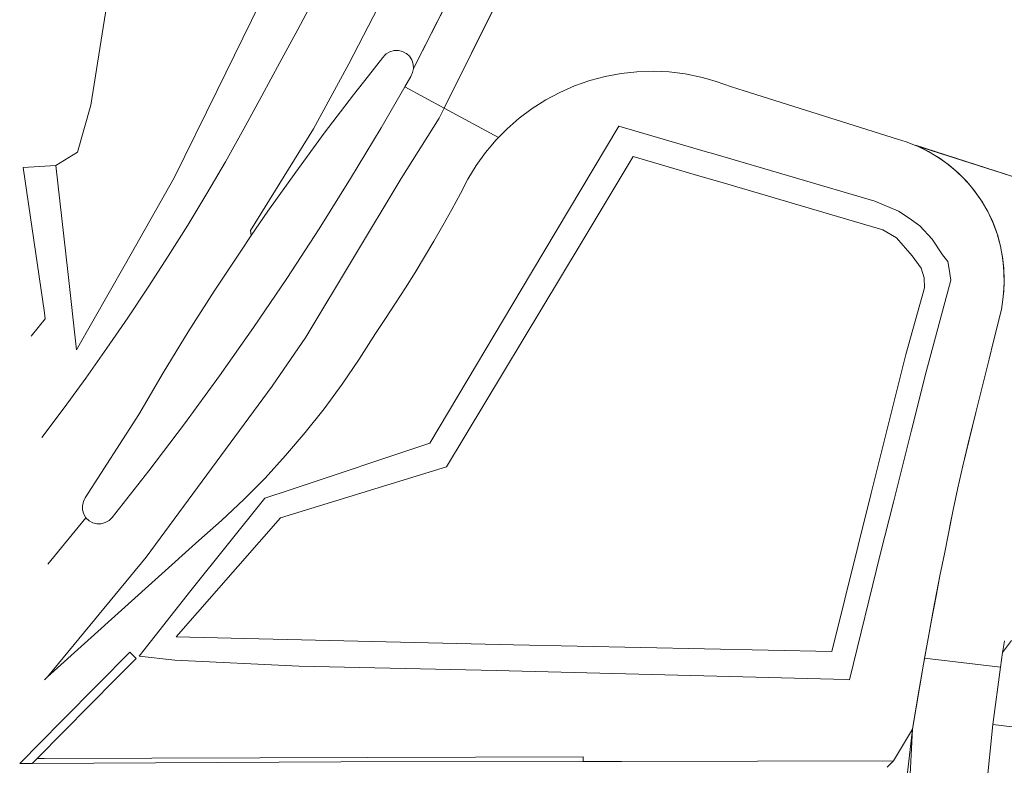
# Model space of a CAD drawing. Extents: x 140829 to 145054, y 448512 to 451778.
# Tile 2 of 152: x 141039 to 141099, y 449371 to 449416. Entities that reach past the tile are written whole.
import ezdxf

# ---------------------------------------------------------------- set-up
doc = ezdxf.new("R2010")
doc.units = 0
doc.header["$MEASUREMENT"] = 0
for name, color, linetype in [('geometrie2d', 7, 'Continuous'), ('geometrie2dBegroeidTerreindeel', 7, 'Continuous'), ('geometrie2dOnbegroeidTerreindeel', 7, 'Continuous'), ('geometrie2dOndersteunendWegdeel', 7, 'Continuous'), ('geometrie2dTunneldeel', 7, 'Continuous'), ('geometrie2dWegdeel', 7, 'Continuous')]:
    doc.layers.add(name, color=color, linetype=linetype)

msp = doc.modelspace()

# ---------------------------------------------------------------- linework, layer by layer
at = {"layer": 'geometrie2d', "linetype": 'Continuous', "lineweight": 0}
for p, q in [((141106.57, 449404.327), (141093.223, 449408.63)), ((141093.223, 449408.63), (141093.637, 449408.442)), ((141093.637, 449408.442), (141093.223, 449408.63)), ((141093.223, 449408.63), (141106.57, 449404.327)), ((141106.57, 449404.327), (141093.223, 449408.63)), ((141093.223, 449408.63), (141093.637, 449408.442)), ((141093.637, 449408.442), (141094.182, 449408.154)), ((141094.182, 449408.154), (141093.637, 449408.442)), ((141093.637, 449408.442), (141094.182, 449408.154)), ((141094.182, 449408.154), (141094.705, 449407.83)), ((141094.705, 449407.83), (141094.182, 449408.154)), ((141094.182, 449408.154), (141094.705, 449407.83)), ((141094.705, 449407.83), (141095.204, 449407.469)), ((141095.204, 449407.469), (141094.705, 449407.83)), ((141094.705, 449407.83), (141095.204, 449407.469)), ((141095.204, 449407.469), (141095.676, 449407.074)), ((141095.676, 449407.074), (141095.204, 449407.469)), ((141095.204, 449407.469), (141095.676, 449407.074)), ((141095.676, 449407.074), (141096.12, 449406.649)), ((141096.12, 449406.649), (141095.676, 449407.074)), ((141095.676, 449407.074), (141096.12, 449406.649)), ((141096.12, 449406.649), (141096.533, 449406.192)), ((141096.533, 449406.192), (141096.12, 449406.649)), ((141096.12, 449406.649), (141096.533, 449406.192)), ((141096.533, 449406.192), (141096.913, 449405.708)), ((141096.913, 449405.708), (141096.533, 449406.192)), ((141096.533, 449406.192), (141096.913, 449405.708)), ((141096.913, 449405.708), (141097.259, 449405.199)), ((141097.259, 449405.199), (141096.913, 449405.708)), ((141096.913, 449405.708), (141097.259, 449405.199)), ((141097.259, 449405.199), (141097.568, 449404.667)), ((141097.568, 449404.667), (141097.259, 449405.199)), ((141097.259, 449405.199), (141097.568, 449404.667)), ((141097.568, 449404.667), (141097.84, 449404.114)), ((141097.84, 449404.114), (141097.568, 449404.667)), ((141097.568, 449404.667), (141097.84, 449404.114)), ((141097.84, 449404.114), (141098.071, 449403.544)), ((141098.071, 449403.544), (141097.84, 449404.114)), ((141097.84, 449404.114), (141098.071, 449403.544)), ((141098.071, 449403.544), (141098.159, 449403.294)), ((141098.159, 449403.294), (141098.071, 449403.544)), ((141098.071, 449403.544), (141098.159, 449403.294)), ((141098.159, 449403.294), (141098.187, 449403.2)), ((141098.187, 449403.2), (141098.159, 449403.294)), ((141098.159, 449403.294), (141098.187, 449403.2)), ((141098.187, 449403.2), (141098.352, 449402.546)), ((141098.352, 449402.546), (141098.187, 449403.2)), ((141098.187, 449403.2), (141098.352, 449402.546)), ((141098.352, 449402.546), (141098.471, 449401.882)), ((141098.471, 449401.882), (141098.352, 449402.546)), ((141098.352, 449402.546), (141098.471, 449401.882)), ((141098.471, 449401.882), (141098.543, 449401.212)), ((141098.543, 449401.212), (141098.471, 449401.882)), ((141098.471, 449401.882), (141098.543, 449401.212)), ((141098.543, 449401.212), (141098.568, 449400.538)), ((141098.568, 449400.538), (141098.543, 449401.212)), ((141098.543, 449401.212), (141098.568, 449400.538)), ((141098.568, 449400.538), (141098.546, 449399.864)), ((141098.546, 449399.864), (141098.568, 449400.538)), ((141098.568, 449400.538), (141098.546, 449399.864)), ((141098.546, 449399.864), (141098.478, 449399.193)), ((141098.478, 449399.193), (141098.546, 449399.864)), ((141098.546, 449399.864), (141098.478, 449399.193)), ((141098.406, 449398.749), (141097.932, 449396.84)), ((141097.932, 449396.84), (141098.406, 449398.749)), ((141098.406, 449398.749), (141097.932, 449396.84)), ((141098.478, 449399.193), (141098.406, 449398.749)), ((141098.406, 449398.749), (141098.478, 449399.193)), ((141098.478, 449399.193), (141098.406, 449398.749)), ((141097.932, 449396.84), (141097.66, 449395.743)), ((141097.66, 449395.743), (141097.932, 449396.84)), ((141097.932, 449396.84), (141097.66, 449395.743)), ((141097.66, 449395.743), (141096.866, 449392.539)), ((141096.866, 449392.539), (141097.66, 449395.743)), ((141097.66, 449395.743), (141096.866, 449392.539)), ((141096.866, 449392.539), (141096.072, 449389.334)), ((141096.072, 449389.334), (141096.866, 449392.539)), ((141096.866, 449392.539), (141096.072, 449389.334)), ((141096.072, 449389.334), (141095.788, 449388.011)), ((141095.788, 449388.011), (141096.072, 449389.334)), ((141096.072, 449389.334), (141095.788, 449388.011)), ((141095.788, 449388.011), (141095.508, 449386.686)), ((141095.508, 449386.686), (141095.788, 449388.011)), ((141095.788, 449388.011), (141095.508, 449386.686)), ((141095.508, 449386.686), (141095.235, 449385.361)), ((141095.235, 449385.361), (141095.508, 449386.686)), ((141095.508, 449386.686), (141095.235, 449385.361)), ((141095.235, 449385.361), (141094.966, 449384.034)), ((141094.966, 449384.034), (141095.235, 449385.361)), ((141095.235, 449385.361), (141094.966, 449384.034)), ((141094.966, 449384.034), (141094.704, 449382.707)), ((141094.704, 449382.707), (141094.966, 449384.034)), ((141094.966, 449384.034), (141094.704, 449382.707)), ((141094.704, 449382.707), (141094.32, 449380.713)), ((141094.32, 449380.713), (141094.704, 449382.707)), ((141094.704, 449382.707), (141094.32, 449380.713)), ((141094.32, 449380.713), (141093.948, 449378.717)), ((141093.948, 449378.717), (141094.32, 449380.713)), ((141094.32, 449380.713), (141093.948, 449378.717)), ((141093.948, 449378.717), (141093.708, 449377.385)), ((141093.708, 449377.385), (141093.948, 449378.717)), ((141093.948, 449378.717), (141093.708, 449377.385)), ((141093.708, 449377.385), (141093.373, 449375.427)), ((141093.373, 449375.427), (141093.708, 449377.385)), ((141093.708, 449377.385), (141093.373, 449375.427)), ((141093.373, 449375.427), (141093.038, 449373.47)), ((141093.038, 449373.47), (141093.373, 449375.427)), ((141093.373, 449375.427), (141093.038, 449373.47)), ((141093.038, 449373.47), (141092.521, 449362.853)), ((141092.521, 449362.853), (141093.038, 449373.47)), ((141093.038, 449373.47), (141092.521, 449362.853))]:
    msp.add_line(p, q, dxfattribs=at)
at = {"layer": 'geometrie2dBegroeidTerreindeel', "linetype": 'Continuous', "lineweight": 0}
for p, q in [((141044.636, 449418.006), (141043.539, 449411.041)), ((141043.539, 449411.041), (141044.636, 449418.006)), ((141051.156, 449411.929), (141053.749, 449417.198)), ((141053.749, 449417.198), (141051.156, 449411.929)), ((141056.824, 449417.111), (141056.02, 449415.608)), ((141056.02, 449415.608), (141054.937, 449413.607)), ((141054.937, 449413.607), (141053.849, 449411.611)), ((141074.535, 449412.773), (141075.486, 449412.95)), ((141075.486, 449412.95), (141076.448, 449413.055)), ((141076.448, 449413.055), (141077.416, 449413.086)), ((141077.416, 449413.086), (141078.382, 449413.043)), ((141078.382, 449413.043), (141079.343, 449412.927)), ((141079.343, 449412.927), (141080.292, 449412.738)), ((141072.687, 449412.204), (141073.6, 449412.523)), ((141073.6, 449412.523), (141074.535, 449412.773)), ((141080.292, 449412.738), (141080.675, 449412.631)), ((141080.675, 449412.631), (141081.224, 449412.478)), ((141081.224, 449412.478), (141082.133, 449412.146)), ((141048.561, 449406.66), (141051.156, 449411.929)), ((141051.156, 449411.929), (141048.561, 449406.66)), ((141070.946, 449411.36), (141071.801, 449411.815)), ((141071.801, 449411.815), (141072.687, 449412.204)), ((141082.133, 449412.146), (141082.897, 449411.905)), ((141082.897, 449411.905), (141092.137, 449408.988)), ((141053.849, 449411.611), (141052.752, 449409.617)), ((141070.129, 449410.842), (141070.946, 449411.36)), ((141043.539, 449411.041), (141042.734, 449408.215)), ((141042.734, 449408.215), (141043.539, 449411.041)), ((141069.354, 449410.263), (141070.129, 449410.842)), ((141068.625, 449409.626), (141069.354, 449410.263)), ((141052.752, 449409.617), (141051.649, 449407.628)), ((141068.1, 449409.092), (141068.625, 449409.626)), ((141070.098, 449400.966), (141075.35, 449409.779)), ((141075.35, 449409.779), (141070.098, 449400.966)), ((141075.35, 449409.779), (141080.7, 449408.215)), ((141080.7, 449408.215), (141075.35, 449409.779)), ((141075.35, 449409.779), (141075.35, 449409.779)), ((141067.653, 449408.586), (141067.947, 449408.936)), ((141067.947, 449408.936), (141068.1, 449409.092)), ((141092.137, 449408.988), (141092.666, 449408.842)), ((141092.666, 449408.842), (141093.222, 449408.625)), ((141042.734, 449408.215), (141041.43, 449407.414)), ((141041.43, 449407.414), (141042.734, 449408.215)), ((141066.758, 449407.411), (141067.323, 449408.195)), ((141067.323, 449408.195), (141067.653, 449408.586)), ((141067.653, 449408.586), (141067.653, 449408.586)), ((141080.7, 449408.215), (141080.939, 449408.145)), ((141080.939, 449408.145), (141080.7, 449408.215)), ((141093.222, 449408.625), (141093.351, 449408.574)), ((141093.351, 449408.574), (141093.771, 449408.368)), ((141093.771, 449408.368), (141094.011, 449408.25)), ((141094.011, 449408.25), (141094.641, 449407.872)), ((141051.649, 449407.628), (141050.527, 449405.719)), ((141073.025, 449402.645), (141076.221, 449407.954)), ((141076.221, 449407.954), (141073.025, 449402.645)), ((141076.221, 449407.954), (141080.228, 449406.778)), ((141080.228, 449406.778), (141076.221, 449407.954)), ((141076.221, 449407.954), (141076.221, 449407.954)), ((141080.939, 449408.145), (141090.787, 449405.266)), ((141090.787, 449405.266), (141080.939, 449408.145)), ((141094.641, 449407.872), (141095.237, 449407.442)), ((141039.454, 449407.284), (141041.43, 449407.414)), ((141041.43, 449407.414), (141039.454, 449407.284)), ((141040.745, 449398.549), (141039.454, 449407.284)), ((141039.454, 449407.284), (141040.745, 449398.549)), ((141041.43, 449407.414), (141042.152, 449401.033)), ((141042.152, 449401.033), (141041.43, 449407.414)), ((141066.253, 449406.585), (141066.758, 449407.411)), ((141095.237, 449407.442), (141095.796, 449406.965)), ((141095.796, 449406.965), (141096.313, 449406.443)), ((141045.624, 449401.489), (141048.561, 449406.66)), ((141048.561, 449406.66), (141045.624, 449401.489)), ((141065.814, 449405.722), (141066.253, 449406.585)), ((141080.228, 449406.778), (141081.581, 449406.381)), ((141081.581, 449406.381), (141080.228, 449406.778)), ((141081.581, 449406.381), (141088.53, 449404.342)), ((141088.53, 449404.342), (141081.581, 449406.381)), ((141096.313, 449406.443), (141096.785, 449405.879)), ((141096.785, 449405.879), (141097.209, 449405.279)), ((141050.527, 449405.719), (141049.377, 449403.825)), ((141065.288, 449404.761), (141065.814, 449405.722)), ((141090.787, 449405.266), (141092.213, 449404.662)), ((141092.213, 449404.662), (141090.787, 449405.266)), ((141097.209, 449405.279), (141097.58, 449404.645)), ((141064.752, 449403.805), (141065.288, 449404.761)), ((141092.213, 449404.662), (141092.849, 449404.232)), ((141092.849, 449404.232), (141092.213, 449404.662)), ((141097.58, 449404.645), (141097.898, 449403.982)), ((141088.53, 449404.342), (141091.251, 449403.54)), ((141091.251, 449403.54), (141088.53, 449404.342)), ((141092.849, 449404.232), (141093.486, 449403.778)), ((141093.486, 449403.778), (141092.849, 449404.232)), ((141049.377, 449403.825), (141048.2, 449401.947)), ((141064.204, 449402.855), (141064.752, 449403.805)), ((141091.251, 449403.54), (141092.092, 449403.061)), ((141092.092, 449403.061), (141091.251, 449403.54)), ((141093.486, 449403.778), (141094.226, 449402.968)), ((141094.226, 449402.968), (141093.486, 449403.778)), ((141097.898, 449403.982), (141098.159, 449403.294)), ((141063.645, 449401.913), (141064.204, 449402.855)), ((141092.092, 449403.061), (141093.036, 449401.972)), ((141093.036, 449401.972), (141092.092, 449403.061)), ((141094.226, 449402.968), (141094.865, 449402.03)), ((141094.865, 449402.03), (141094.226, 449402.968)), ((141098.159, 449403.294), (141098.35, 449402.553)), ((141064.966, 449389.265), (141073.025, 449402.645)), ((141073.025, 449402.645), (141064.966, 449389.265)), ((141098.35, 449402.553), (141098.41, 449402.213)), ((141048.2, 449401.947), (141046.997, 449400.085)), ((141063.075, 449400.976), (141063.645, 449401.913)), ((141093.036, 449401.972), (141093.572, 449401.238)), ((141093.572, 449401.238), (141093.036, 449401.972)), ((141094.865, 449402.03), (141095.172, 449401.625)), ((141095.172, 449401.625), (141094.865, 449402.03)), ((141095.172, 449401.625), (141095.249, 449401.168)), ((141095.249, 449401.168), (141095.172, 449401.625)), ((141098.41, 449402.213), (141098.482, 449401.799)), ((141098.482, 449401.799), (141098.554, 449401.037)), ((141042.152, 449401.033), (141042.686, 449396.318)), ((141042.686, 449396.318), (141042.152, 449401.033)), ((141042.686, 449396.318), (141045.624, 449401.489)), ((141045.624, 449401.489), (141042.686, 449396.318)), ((141093.572, 449401.238), (141093.752, 449400.654)), ((141093.752, 449400.654), (141093.572, 449401.238)), ((141095.249, 449401.168), (141095.354, 449400.508)), ((141095.354, 449400.508), (141095.249, 449401.168)), ((141098.554, 449401.037), (141098.565, 449400.272)), ((141062.493, 449400.046), (141063.075, 449400.976)), ((141063.971, 449390.685), (141070.098, 449400.966)), ((141070.098, 449400.966), (141063.971, 449390.685)), ((141093.752, 449400.654), (141093.78, 449400.045)), ((141093.78, 449400.045), (141093.752, 449400.654)), ((141095.354, 449400.508), (141093.878, 449394.989)), ((141093.878, 449394.989), (141095.354, 449400.508)), ((141046.997, 449400.085), (141045.768, 449398.241)), ((141061.902, 449399.123), (141062.493, 449400.046)), ((141093.78, 449400.045), (141092.653, 449396.027)), ((141092.653, 449396.027), (141093.78, 449400.045)), ((141093.78, 449400.045), (141093.78, 449400.045)), ((141098.565, 449400.272), (141098.516, 449399.508)), ((141098.516, 449399.508), (141098.406, 449398.749)), ((141061.299, 449398.208), (141061.902, 449399.123)), ((141098.406, 449398.749), (141097.932, 449396.84)), ((141039.941, 449397.129), (141040.798, 449398.19)), ((141040.798, 449398.19), (141039.941, 449397.129)), ((141040.798, 449398.19), (141040.745, 449398.549)), ((141040.745, 449398.549), (141040.798, 449398.19)), ((141045.768, 449398.241), (141044.514, 449396.414)), ((141060.687, 449397.299), (141061.299, 449398.208)), ((141059.711, 449395.753), (141060.687, 449397.299)), ((141042.686, 449396.318), (141042.686, 449396.318)), ((141044.514, 449396.414), (141043.234, 449394.606)), ((141097.932, 449396.84), (141097.66, 449395.743)), ((141058.68, 449394.242), (141059.711, 449395.753)), ((141092.653, 449396.027), (141090.563, 449387.675)), ((141090.563, 449387.675), (141092.653, 449396.027)), ((141097.66, 449395.743), (141096.666, 449391.732)), ((141043.234, 449394.606), (141041.927, 449392.816)), ((141093.878, 449394.989), (141092.993, 449391.481)), ((141092.993, 449391.481), (141093.878, 449394.989)), ((141057.595, 449392.769), (141058.68, 449394.242)), ((141041.927, 449392.816), (141040.597, 449391.045)), ((141056.458, 449391.336), (141057.595, 449392.769)), ((141096.666, 449391.732), (141096.384, 449390.59)), ((141055.271, 449389.944), (141056.458, 449391.336)), ((141092.993, 449391.481), (141091.9, 449387.148)), ((141091.9, 449387.148), (141092.993, 449391.481)), ((141055.551, 449387.886), (141063.971, 449390.685)), ((141063.971, 449390.685), (141055.551, 449387.886)), ((141096.384, 449390.59), (141096.072, 449389.334)), ((141054.035, 449388.597), (141055.271, 449389.944)), ((141054.974, 449386.194), (141064.966, 449389.265)), ((141064.966, 449389.265), (141054.974, 449386.194)), ((141096.072, 449389.334), (141095.788, 449388.011)), ((141052.751, 449387.294), (141054.035, 449388.597)), ((141095.788, 449388.011), (141095.508, 449386.686)), ((141054.023, 449387.378), (141055.551, 449387.886)), ((141055.551, 449387.886), (141054.023, 449387.378)), ((141090.563, 449387.675), (141088.179, 449378.152)), ((141088.179, 449378.152), (141090.563, 449387.675)), ((141049.556, 449381.823), (141054.023, 449387.378)), ((141054.023, 449387.378), (141049.556, 449381.823)), ((141051.421, 449386.039), (141052.751, 449387.294)), ((141091.9, 449387.148), (141091.127, 449384.082)), ((141091.127, 449384.082), (141091.9, 449387.148)), ((141095.508, 449386.686), (141095.325, 449385.797)), ((141048.674, 449379.043), (141054.974, 449386.194)), ((141054.974, 449386.194), (141048.674, 449379.043)), ((141050.047, 449384.831), (141051.421, 449386.039)), ((141095.325, 449385.797), (141095.235, 449385.361)), ((141095.235, 449385.361), (141094.966, 449384.034)), ((141040.935, 449376.62), (141050.047, 449384.831)), ((141091.127, 449384.082), (141089.253, 449376.454)), ((141089.253, 449376.454), (141091.127, 449384.082)), ((141094.966, 449384.034), (141094.704, 449382.707)), ((141094.704, 449382.707), (141094.447, 449381.378)), ((141046.447, 449377.879), (141049.556, 449381.823)), ((141049.556, 449381.823), (141046.447, 449377.879)), ((141049.556, 449381.823), (141049.556, 449381.823)), ((141094.447, 449381.378), (141094.194, 449380.047)), ((141094.194, 449380.047), (141093.948, 449378.717)), ((141052.825, 449378.945), (141048.674, 449379.043)), ((141048.674, 449379.043), (141052.825, 449378.945)), ((141068.999, 449378.562), (141052.825, 449378.945)), ((141052.825, 449378.945), (141068.999, 449378.562)), ((141088.179, 449378.152), (141068.999, 449378.562)), ((141068.999, 449378.562), (141088.179, 449378.152)), ((141093.948, 449378.717), (141093.776, 449377.761)), ((141045.893, 449378.111), (141043.985, 449376.185)), ((141046.27, 449377.738), (141045.893, 449378.111)), ((141045.065, 449376.523), (141046.27, 449377.738)), ((141048.602, 449377.627), (141046.447, 449377.879)), ((141046.447, 449377.879), (141048.602, 449377.627)), ((141056.1, 449377.267), (141048.602, 449377.627)), ((141048.602, 449377.627), (141056.1, 449377.267)), ((141093.708, 449377.385), (141093.038, 449373.47)), ((141093.776, 449377.761), (141093.708, 449377.385)), ((141067.963, 449377.007), (141056.1, 449377.267)), ((141056.1, 449377.267), (141067.963, 449377.007)), ((141089.08, 449376.459), (141067.963, 449377.007)), ((141067.963, 449377.007), (141089.08, 449376.459)), ((141040.304, 449371.717), (141045.065, 449376.523)), ((141040.739, 449376.443), (141040.935, 449376.62)), ((141043.985, 449376.185), (141041.791, 449373.972)), ((141089.253, 449376.454), (141089.08, 449376.459)), ((141089.08, 449376.459), (141089.253, 449376.454)), ((141041.791, 449373.972), (141039.254, 449371.411)), ((141093.038, 449373.47), (141091.91, 449371.562)), ((141040.729, 449371.72), (141040.304, 449371.717)), ((141073.209, 449371.818), (141040.729, 449371.72)), ((141073.207, 449371.523), (141073.209, 449371.818)), ((141075.518, 449371.525), (141073.207, 449371.523)), ((141091.91, 449371.562), (141075.518, 449371.525))]:
    msp.add_line(p, q, dxfattribs=at)
at = {"layer": 'geometrie2dOnbegroeidTerreindeel', "linetype": 'Continuous', "lineweight": 0}
for p, q in [((141043.985, 449376.185), (141045.893, 449378.111)), ((141045.893, 449378.111), (141046.27, 449377.738)), ((141046.27, 449377.738), (141045.065, 449376.523)), ((141046.27, 449377.738), (141046.27, 449377.738)), ((141045.065, 449376.523), (141040.304, 449371.717)), ((141041.791, 449373.972), (141043.985, 449376.185)), ((141039.254, 449371.411), (141041.791, 449373.972)), ((141040.006, 449371.416), (141039.254, 449371.411)), ((141040.006, 449371.416), (141040.304, 449371.717)), ((141040.304, 449371.717), (141040.006, 449371.416)), ((141040.304, 449371.717), (141040.006, 449371.416)), ((141058.602, 449371.511), (141040.006, 449371.416)), ((141040.304, 449371.717), (141040.729, 449371.72)), ((141040.304, 449371.717), (141040.304, 449371.717)), ((141040.729, 449371.72), (141073.209, 449371.818)), ((141073.207, 449371.523), (141058.602, 449371.511)), ((141073.209, 449371.818), (141073.207, 449371.523))]:
    msp.add_line(p, q, dxfattribs=at)
at = {"layer": 'geometrie2dOndersteunendWegdeel', "linetype": 'Continuous', "lineweight": 0}
for p, q in [((141061.262, 449414.055), (141061.331, 449414.126)), ((141061.331, 449414.126), (141061.333, 449414.128)), ((141061.333, 449414.128), (141061.549, 449414.258)), ((141061.549, 449414.258), (141061.556, 449414.262)), ((141061.556, 449414.262), (141061.807, 449414.335)), ((141061.807, 449414.335), (141061.811, 449414.336)), ((141061.811, 449414.336), (141061.934, 449414.34)), ((141061.934, 449414.34), (141061.972, 449414.34)), ((141061.972, 449414.34), (141062.061, 449414.344)), ((141062.061, 449414.344), (141062.067, 449414.344)), ((141062.067, 449414.344), (141062.075, 449414.342)), ((141062.075, 449414.342), (141062.321, 449414.284)), ((141062.321, 449414.284), (141062.509, 449414.184)), ((141062.509, 449414.184), (141062.551, 449414.162)), ((141062.551, 449414.162), (141062.743, 449413.987)), ((141062.551, 449414.162), (141062.551, 449414.162)), ((141060.264, 449412.815), (141061.124, 449413.907)), ((141061.124, 449413.907), (141061.151, 449413.941)), ((141061.151, 449413.941), (141061.262, 449414.055)), ((141062.743, 449413.987), (141062.885, 449413.767)), ((141062.885, 449413.767), (141062.966, 449413.519)), ((141062.966, 449413.519), (141062.98, 449413.258)), ((141062.929, 449413.003), (141062.814, 449412.769)), ((141062.98, 449413.258), (141062.929, 449413.003)), ((141059.359, 449411.664), (141060.264, 449412.815)), ((141062.814, 449412.769), (141062.451, 449412.14)), ((141062.451, 449412.14), (141061.029, 449409.68)), ((141057.603, 449409.357), (141059.359, 449411.664)), ((141055.887, 449407.019), (141057.603, 449409.357)), ((141061.029, 449409.68), (141059.189, 449406.623)), ((141054.208, 449404.653), (141055.887, 449407.019)), ((141059.189, 449406.623), (141057.294, 449403.6)), ((141053.207, 449403.19), (141054.208, 449404.653)), ((141057.294, 449403.6), (141055.346, 449400.612)), ((141052.57, 449402.26), (141053.207, 449403.19)), ((141050.972, 449399.84), (141052.57, 449402.26)), ((141055.346, 449400.612), (141053.344, 449397.659)), ((141049.413, 449397.394), (141050.972, 449399.84)), ((141053.344, 449397.659), (141051.291, 449394.743)), ((141047.897, 449394.923), (141049.413, 449397.394)), ((141046.423, 449392.428), (141047.897, 449394.923)), ((141051.291, 449394.743), (141049.184, 449391.863)), ((141043.208, 449387.409), (141046.423, 449392.428)), ((141049.184, 449391.863), (141047.026, 449389.022)), ((141047.026, 449389.022), (141044.818, 449386.22)), ((141043.089, 449387.181), (141043.208, 449387.409)), ((141043.03, 449386.931), (141043.089, 449387.181)), ((141043.039, 449386.673), (141043.03, 449386.931)), ((141043.113, 449386.426), (141043.039, 449386.673)), ((141043.246, 449386.207), (141043.113, 449386.426)), ((141043.432, 449386.028), (141043.246, 449386.207)), ((141044.818, 449386.22), (141044.636, 449386.038)), ((141043.657, 449385.903), (141043.432, 449386.028)), ((141043.907, 449385.839), (141043.657, 449385.903)), ((141044.164, 449385.842), (141043.907, 449385.839)), ((141044.413, 449385.91), (141044.164, 449385.842)), ((141044.636, 449386.038), (141044.413, 449385.91)), ((141099.021, 449378.818), (141098.468, 449378.095)), ((141098.482, 449378.194), (141098.59, 449378.793)), ((141098.468, 449378.095), (141098.482, 449378.194))]:
    msp.add_line(p, q, dxfattribs=at)
at = {"layer": 'geometrie2dTunneldeel', "linetype": 'Continuous', "lineweight": 0}
msp.add_line((141040.304, 449371.717), (141040.006, 449371.416), dxfattribs=at)
at = {"layer": 'geometrie2dWegdeel', "linetype": 'Continuous', "lineweight": 0}
for p, q in [((141064.827, 449410.858), (141070.945, 449423.211)), ((141070.945, 449423.211), (141064.827, 449410.858)), ((141062.98, 449413.258), (141067.155, 449421.473)), ((141067.155, 449421.473), (141062.98, 449413.258)), ((141061.855, 449418.901), (141059.077, 449413.536)), ((141059.077, 449413.536), (141061.855, 449418.901)), ((141056.02, 449415.608), (141056.824, 449417.111)), ((141054.937, 449413.607), (141056.02, 449415.608)), ((141061.331, 449414.126), (141061.262, 449414.055)), ((141061.333, 449414.128), (141061.331, 449414.126)), ((141061.549, 449414.258), (141061.333, 449414.128)), ((141061.556, 449414.262), (141061.549, 449414.258)), ((141061.807, 449414.335), (141061.556, 449414.262)), ((141061.811, 449414.336), (141061.807, 449414.335)), ((141061.934, 449414.34), (141061.811, 449414.336)), ((141061.972, 449414.34), (141061.934, 449414.34)), ((141062.061, 449414.344), (141061.972, 449414.34)), ((141062.067, 449414.344), (141062.061, 449414.344)), ((141062.075, 449414.342), (141062.067, 449414.344)), ((141062.321, 449414.284), (141062.075, 449414.342)), ((141062.509, 449414.184), (141062.321, 449414.284)), ((141062.551, 449414.162), (141062.509, 449414.184)), ((141062.743, 449413.987), (141062.551, 449414.162)), ((141053.849, 449411.611), (141054.937, 449413.607)), ((141059.077, 449413.536), (141056.951, 449409.626)), ((141056.951, 449409.626), (141059.077, 449413.536)), ((141061.124, 449413.907), (141060.264, 449412.815)), ((141061.151, 449413.941), (141061.124, 449413.907)), ((141061.262, 449414.055), (141061.151, 449413.941)), ((141062.885, 449413.767), (141062.743, 449413.987)), ((141062.966, 449413.519), (141062.885, 449413.767)), ((141062.98, 449413.258), (141062.966, 449413.519)), ((141062.814, 449412.769), (141062.929, 449413.003)), ((141062.929, 449413.003), (141062.98, 449413.258)), ((141075.486, 449412.95), (141074.535, 449412.773)), ((141076.448, 449413.055), (141075.486, 449412.95)), ((141077.416, 449413.086), (141076.448, 449413.055)), ((141078.382, 449413.043), (141077.416, 449413.086)), ((141079.343, 449412.927), (141078.382, 449413.043)), ((141080.292, 449412.738), (141079.343, 449412.927)), ((141060.264, 449412.815), (141059.359, 449411.664)), ((141062.451, 449412.14), (141062.814, 449412.769)), ((141073.6, 449412.523), (141072.687, 449412.204)), ((141074.535, 449412.773), (141073.6, 449412.523)), ((141080.675, 449412.631), (141080.292, 449412.738)), ((141081.224, 449412.478), (141080.675, 449412.631)), ((141082.133, 449412.146), (141081.224, 449412.478)), ((141061.029, 449409.68), (141062.451, 449412.14)), ((141062.451, 449412.14), (141064.827, 449410.858)), ((141064.827, 449410.858), (141062.451, 449412.14)), ((141071.801, 449411.815), (141070.946, 449411.36)), ((141072.687, 449412.204), (141071.801, 449411.815)), ((141082.897, 449411.905), (141082.133, 449412.146)), ((141092.137, 449408.988), (141082.897, 449411.905)), ((141052.752, 449409.617), (141053.849, 449411.611)), ((141059.359, 449411.664), (141057.603, 449409.357)), ((141070.946, 449411.36), (141070.129, 449410.842)), ((141064.528, 449410.256), (141064.827, 449410.858)), ((141064.827, 449410.858), (141064.528, 449410.256)), ((141068.1, 449409.092), (141064.827, 449410.858)), ((141064.827, 449410.858), (141068.1, 449409.092)), ((141070.129, 449410.842), (141069.354, 449410.263)), ((141062.243, 449406.629), (141064.528, 449410.256)), ((141064.528, 449410.256), (141062.243, 449406.629)), ((141064.528, 449410.256), (141064.528, 449410.256)), ((141069.354, 449410.263), (141068.625, 449409.626)), ((141051.649, 449407.628), (141052.752, 449409.617)), ((141056.951, 449409.626), (141053.156, 449403.492)), ((141053.156, 449403.492), (141056.951, 449409.626)), ((141057.603, 449409.357), (141055.887, 449407.019)), ((141059.189, 449406.623), (141061.029, 449409.68)), ((141068.625, 449409.626), (141068.1, 449409.092)), ((141067.947, 449408.936), (141067.653, 449408.586)), ((141068.1, 449409.092), (141067.947, 449408.936)), ((141092.666, 449408.842), (141092.137, 449408.988)), ((141093.222, 449408.625), (141092.666, 449408.842)), ((141067.323, 449408.195), (141066.758, 449407.411)), ((141067.653, 449408.586), (141067.323, 449408.195)), ((141067.653, 449408.586), (141067.653, 449408.586)), ((141106.575, 449404.328), (141093.222, 449408.625)), ((141093.351, 449408.574), (141093.222, 449408.625)), ((141093.222, 449408.625), (141106.575, 449404.328)), ((141093.771, 449408.368), (141093.351, 449408.574)), ((141094.011, 449408.25), (141093.771, 449408.368)), ((141094.641, 449407.872), (141094.011, 449408.25)), ((141050.527, 449405.719), (141051.649, 449407.628)), ((141095.237, 449407.442), (141094.641, 449407.872)), ((141055.887, 449407.019), (141054.208, 449404.653)), ((141066.758, 449407.411), (141066.253, 449406.585)), ((141095.796, 449406.965), (141095.237, 449407.442)), ((141096.313, 449406.443), (141095.796, 449406.965)), ((141056.491, 449397.082), (141062.243, 449406.629)), ((141062.243, 449406.629), (141056.491, 449397.082)), ((141057.294, 449403.6), (141059.189, 449406.623)), ((141066.253, 449406.585), (141065.814, 449405.722)), ((141096.785, 449405.879), (141096.313, 449406.443)), ((141097.209, 449405.279), (141096.785, 449405.879)), ((141049.377, 449403.825), (141050.527, 449405.719)), ((141065.814, 449405.722), (141065.288, 449404.761)), ((141097.58, 449404.645), (141097.209, 449405.279)), ((141054.208, 449404.653), (141053.207, 449403.19)), ((141065.288, 449404.761), (141064.752, 449403.805)), ((141097.898, 449403.982), (141097.58, 449404.645)), ((141048.2, 449401.947), (141049.377, 449403.825)), ((141053.156, 449403.492), (141053.207, 449403.19)), ((141053.207, 449403.19), (141053.156, 449403.492)), ((141055.346, 449400.612), (141057.294, 449403.6)), ((141064.752, 449403.805), (141064.204, 449402.855)), ((141098.159, 449403.294), (141097.898, 449403.982)), ((141053.207, 449403.19), (141052.57, 449402.26)), ((141064.204, 449402.855), (141063.645, 449401.913)), ((141098.35, 449402.553), (141098.159, 449403.294)), ((141052.57, 449402.26), (141050.972, 449399.84)), ((141098.41, 449402.213), (141098.35, 449402.553)), ((141046.997, 449400.085), (141048.2, 449401.947)), ((141063.645, 449401.913), (141063.075, 449400.976)), ((141098.482, 449401.799), (141098.41, 449402.213)), ((141098.554, 449401.037), (141098.482, 449401.799)), ((141098.565, 449400.272), (141098.554, 449401.037)), ((141053.344, 449397.659), (141055.346, 449400.612)), ((141063.075, 449400.976), (141062.493, 449400.046)), ((141045.768, 449398.241), (141046.997, 449400.085)), ((141062.493, 449400.046), (141061.902, 449399.123)), ((141098.516, 449399.508), (141098.565, 449400.272)), ((141050.972, 449399.84), (141049.413, 449397.394)), ((141098.406, 449398.749), (141098.516, 449399.508)), ((141061.902, 449399.123), (141061.299, 449398.208)), ((141097.932, 449396.84), (141098.406, 449398.749)), ((141044.514, 449396.414), (141045.768, 449398.241)), ((141061.299, 449398.208), (141060.687, 449397.299)), ((141051.291, 449394.743), (141053.344, 449397.659)), ((141049.413, 449397.394), (141047.897, 449394.923)), ((141054.471, 449394.128), (141056.491, 449397.082)), ((141056.491, 449397.082), (141054.471, 449394.128)), ((141060.687, 449397.299), (141059.711, 449395.753)), ((141043.234, 449394.606), (141044.514, 449396.414)), ((141097.66, 449395.743), (141097.932, 449396.84)), ((141059.711, 449395.753), (141058.68, 449394.242)), ((141096.666, 449391.732), (141097.66, 449395.743)), ((141041.927, 449392.816), (141043.234, 449394.606)), ((141047.897, 449394.923), (141046.423, 449392.428)), ((141049.184, 449391.863), (141051.291, 449394.743)), ((141046.867, 449383.837), (141054.471, 449394.128)), ((141054.471, 449394.128), (141046.867, 449383.837)), ((141058.68, 449394.242), (141057.595, 449392.769)), ((141040.597, 449391.045), (141041.927, 449392.816)), ((141057.595, 449392.769), (141056.458, 449391.336)), ((141046.423, 449392.428), (141043.208, 449387.409)), ((141047.026, 449389.022), (141049.184, 449391.863)), ((141096.384, 449390.59), (141096.666, 449391.732)), ((141056.458, 449391.336), (141055.271, 449389.944)), ((141096.072, 449389.334), (141096.384, 449390.59)), ((141096.384, 449390.59), (141096.384, 449390.59)), ((141055.271, 449389.944), (141054.035, 449388.597)), ((141095.788, 449388.011), (141096.072, 449389.334)), ((141044.818, 449386.22), (141047.026, 449389.022)), ((141054.035, 449388.597), (141052.751, 449387.294)), ((141095.508, 449386.686), (141095.788, 449388.011)), ((141043.208, 449387.409), (141043.089, 449387.181)), ((141043.089, 449387.181), (141043.03, 449386.931)), ((141043.03, 449386.931), (141043.039, 449386.673)), ((141052.751, 449387.294), (141051.421, 449386.039)), ((141043.246, 449386.207), (141040.95, 449383.417)), ((141040.95, 449383.417), (141043.246, 449386.207)), ((141043.039, 449386.673), (141043.113, 449386.426)), ((141043.113, 449386.426), (141043.246, 449386.207)), ((141043.246, 449386.207), (141043.432, 449386.028)), ((141044.636, 449386.038), (141044.818, 449386.22)), ((141095.325, 449385.797), (141095.508, 449386.686)), ((141043.432, 449386.028), (141043.657, 449385.903)), ((141043.657, 449385.903), (141043.907, 449385.839)), ((141043.907, 449385.839), (141044.164, 449385.842)), ((141044.164, 449385.842), (141044.413, 449385.91)), ((141044.413, 449385.91), (141044.636, 449386.038)), ((141051.421, 449386.039), (141050.047, 449384.831)), ((141095.235, 449385.361), (141095.325, 449385.797)), ((141094.966, 449384.034), (141095.235, 449385.361)), ((141050.047, 449384.831), (141040.935, 449376.62)), ((141040.935, 449376.62), (141046.867, 449383.837)), ((141046.867, 449383.837), (141040.935, 449376.62)), ((141094.704, 449382.707), (141094.966, 449384.034)), ((141094.447, 449381.378), (141094.704, 449382.707)), ((141094.194, 449380.047), (141094.447, 449381.378)), ((141093.948, 449378.717), (141094.194, 449380.047)), ((141093.776, 449377.761), (141093.948, 449378.717)), ((141098.468, 449378.095), (141099.021, 449378.818)), ((141098.59, 449378.793), (141098.482, 449378.194)), ((141098.351, 449377.213), (141098.468, 449378.095)), ((141098.468, 449378.095), (141098.351, 449377.213)), ((141098.482, 449378.194), (141098.468, 449378.095)), ((141093.038, 449373.47), (141093.708, 449377.385)), ((141093.708, 449377.385), (141093.776, 449377.761)), ((141098.351, 449377.213), (141093.776, 449377.761)), ((141093.776, 449377.761), (141098.351, 449377.213)), ((141097.888, 449373.761), (141098.351, 449377.213)), ((141098.351, 449377.213), (141097.888, 449373.761)), ((141040.935, 449376.62), (141040.739, 449376.443)), ((141097.46, 449369.429), (141097.888, 449373.761)), ((141097.888, 449373.761), (141097.46, 449369.429)), ((141097.888, 449373.761), (141099.043, 449373.608)), ((141099.043, 449373.608), (141097.888, 449373.761)), ((141091.822, 449362.928), (141093.038, 449373.47)), ((141093.038, 449373.47), (141091.822, 449362.928)), ((141091.91, 449371.562), (141093.038, 449373.47)), ((141093.038, 449373.47), (141093.038, 449373.47)), ((141093.038, 449373.47), (141093.038, 449373.47)), ((141039.254, 449371.411), (141040.006, 449371.416)), ((141040.006, 449371.416), (141058.602, 449371.511)), ((141058.602, 449371.511), (141073.207, 449371.523)), ((141073.207, 449371.523), (141075.518, 449371.525)), ((141075.518, 449371.525), (141091.91, 449371.562)), ((141091.91, 449371.562), (141091.521, 449371.193)), ((141091.521, 449371.193), (141091.91, 449371.562))]:
    msp.add_line(p, q, dxfattribs=at)

doc.saveas('drawing.dxf')
